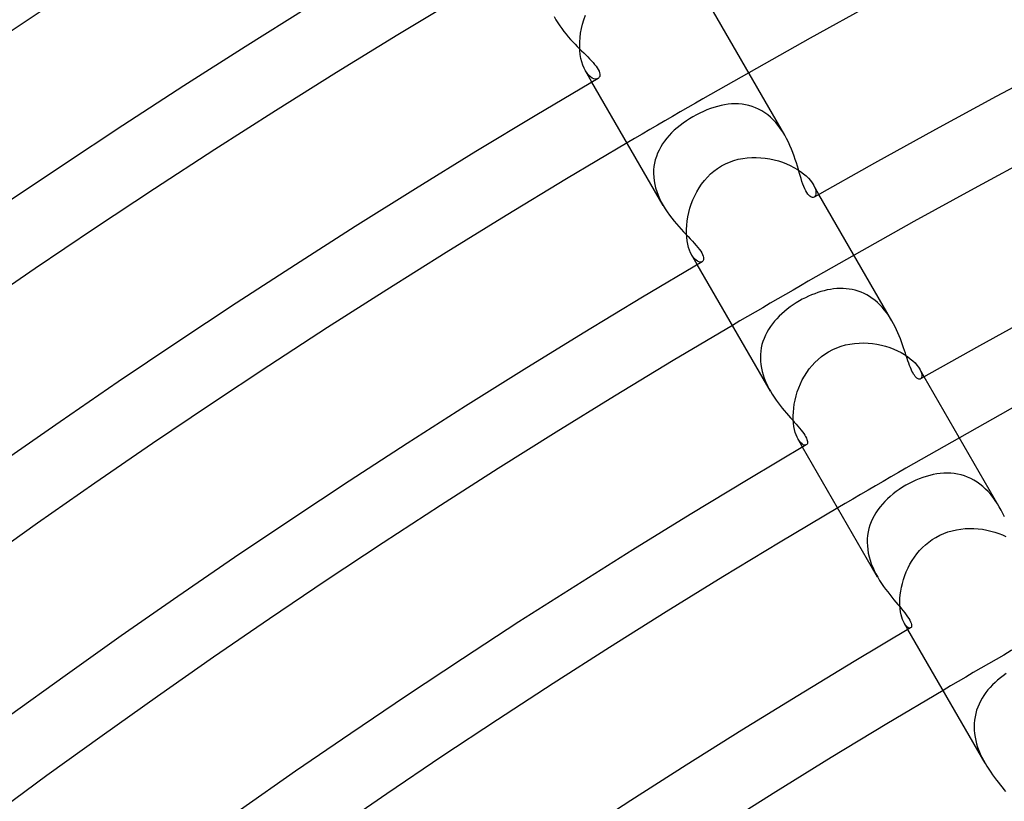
# Model space of a CAD drawing. Header units: millimetres. Extents: x -345 to 345, y -305 to 305.
# Tile 26 of 79: x -141 to -113, y 192 to 214. Entities that reach past the tile are written whole.
import ezdxf

# ---------------------------------------------------------------- set-up
doc = ezdxf.new("R2010")
doc.units = ezdxf.units.MM
doc.layers.add('HIDDEN', color=7, linetype='Continuous')
doc.layers.add('THICK', color=7, linetype='Continuous')

msp = doc.modelspace()

# ---------------------------------------------------------------- linework, layer by layer
at = {"layer": 'HIDDEN'}
for p, q in [((-125.803, 213.902), (-125.754, 213.812)), ((-124.997, 213.685), (-124.959, 213.812)), ((-124.959, 213.812), (-124.914, 213.937)), ((-125.05, 213.429), (-125.027, 213.557)), ((-125.027, 213.557), (-124.997, 213.685)), ((-125.077, 213.051), (-125.076, 213.175)), ((-125.076, 213.175), (-125.067, 213.301)), ((-125.067, 213.301), (-125.05, 213.429)), ((-125.072, 212.931), (-125.077, 213.051)), ((-125.06, 212.817), (-125.072, 212.931)), ((-125.041, 212.709), (-125.06, 212.817)), ((-125.017, 212.608), (-125.041, 212.709)), ((-124.987, 212.515), (-125.017, 212.608)), ((-124.952, 212.432), (-124.987, 212.515)), ((-124.914, 212.358), (-124.952, 212.432)), ((-124.868, 212.286), (-124.914, 212.358)), ((-124.728, 212.035), (-124.914, 212.358)), ((-124.819, 212.228), (-124.868, 212.286)), ((-124.769, 212.183), (-124.819, 212.228)), ((-124.72, 212.15), (-124.769, 212.183)), ((-124.673, 212.13), (-124.72, 212.15)), ((-124.628, 212.122), (-124.673, 212.13)), ((-124.589, 212.124), (-124.628, 212.122)), ((-124.555, 212.137), (-124.589, 212.124)), ((-121.555, 211.201), (-121.655, 211.154)), ((-121.455, 211.244), (-121.555, 211.201)), ((-121.354, 211.282), (-121.455, 211.244)), ((-121.253, 211.316), (-121.354, 211.282)), ((-121.152, 211.345), (-121.253, 211.316)), ((-121.051, 211.37), (-121.152, 211.345)), ((-120.95, 211.389), (-121.051, 211.37)), ((-120.849, 211.404), (-120.95, 211.389)), ((-120.749, 211.413), (-120.849, 211.404)), ((-120.649, 211.416), (-120.749, 211.413)), ((-120.55, 211.413), (-120.649, 211.416)), ((-120.452, 211.405), (-120.55, 211.413)), ((-120.354, 211.39), (-120.452, 211.405)), ((-120.258, 211.369), (-120.354, 211.39)), ((-120.163, 211.341), (-120.258, 211.369)), ((-120.071, 211.306), (-120.163, 211.341)), ((-119.98, 211.265), (-120.071, 211.306)), ((-119.891, 211.217), (-119.98, 211.265)), ((-119.804, 211.162), (-119.891, 211.217)), ((-122.039, 210.932), (-122.13, 210.869)), ((-121.946, 210.993), (-122.039, 210.932)), ((-121.85, 211.05), (-121.946, 210.993)), ((-121.753, 211.104), (-121.85, 211.05)), ((-121.655, 211.154), (-121.753, 211.104)), ((-119.72, 211.1), (-119.804, 211.162)), ((-119.64, 211.033), (-119.72, 211.1)), ((-119.563, 210.96), (-119.64, 211.033)), ((-119.49, 210.881), (-119.563, 210.96)), ((-122.382, 210.663), (-122.458, 210.59)), ((-122.301, 210.734), (-122.382, 210.663)), ((-122.217, 210.803), (-122.301, 210.734)), ((-122.13, 210.869), (-122.217, 210.803)), ((-119.42, 210.797), (-119.49, 210.881)), ((-119.355, 210.709), (-119.42, 210.797)), ((-119.293, 210.617), (-119.355, 210.709)), ((-122.66, 210.356), (-122.717, 210.273)), ((-122.597, 210.436), (-122.66, 210.356)), ((-122.53, 210.514), (-122.597, 210.436)), ((-122.458, 210.59), (-122.53, 210.514)), ((-119.236, 210.523), (-119.293, 210.617)), ((-122.817, 210.101), (-122.858, 210.012)), ((-122.77, 210.188), (-122.817, 210.101)), ((-122.717, 210.273), (-122.77, 210.188)), ((-122.923, 209.826), (-122.946, 209.73)), ((-122.894, 209.92), (-122.923, 209.826)), ((-122.858, 210.012), (-122.894, 209.92)), ((-120.806, 209.759), (-120.684, 209.802)), ((-120.684, 209.802), (-120.56, 209.837)), ((-120.56, 209.837), (-120.433, 209.862)), ((-120.433, 209.862), (-120.305, 209.879)), ((-120.305, 209.879), (-120.176, 209.888)), ((-120.176, 209.888), (-120.048, 209.889)), ((-120.048, 209.889), (-119.919, 209.883)), ((-119.919, 209.883), (-119.791, 209.87)), ((-119.791, 209.87), (-119.665, 209.85)), ((-119.665, 209.85), (-119.541, 209.823)), ((-119.541, 209.823), (-119.419, 209.79)), ((-119.419, 209.79), (-119.301, 209.751)), ((-122.971, 209.533), (-122.974, 209.432)), ((-122.962, 209.632), (-122.971, 209.533)), ((-122.946, 209.73), (-122.962, 209.632)), ((-121.252, 209.502), (-121.149, 209.579)), ((-121.149, 209.579), (-121.04, 209.647)), ((-121.04, 209.647), (-120.925, 209.708)), ((-120.925, 209.708), (-120.806, 209.759)), ((-119.301, 209.751), (-119.187, 209.707)), ((-119.187, 209.707), (-119.078, 209.658)), ((-119.078, 209.658), (-118.974, 209.605)), ((-118.974, 209.605), (-118.877, 209.548)), ((-118.877, 209.548), (-118.786, 209.488)), ((-122.974, 209.432), (-122.969, 209.331)), ((-122.969, 209.331), (-122.958, 209.228)), ((-122.958, 209.228), (-122.939, 209.124)), ((-121.605, 209.131), (-121.526, 209.233)), ((-121.526, 209.233), (-121.441, 209.329)), ((-121.441, 209.329), (-121.35, 209.419)), ((-121.35, 209.419), (-121.252, 209.502)), ((-118.786, 209.488), (-118.703, 209.425)), ((-118.703, 209.425), (-118.629, 209.362)), ((-118.629, 209.362), (-118.563, 209.297)), ((-118.563, 209.297), (-118.506, 209.233)), ((-118.506, 209.233), (-118.459, 209.171)), ((-122.939, 209.124), (-122.914, 209.021)), ((-122.914, 209.021), (-122.883, 208.919)), ((-121.743, 208.914), (-121.677, 209.025)), ((-121.677, 209.025), (-121.605, 209.131)), ((-118.459, 209.171), (-118.42, 209.11)), ((-118.264, 208.839), (-118.421, 209.11)), ((-118.42, 209.11), (-118.387, 209.046)), ((-118.387, 209.046), (-118.365, 208.986)), ((-118.365, 208.986), (-118.352, 208.931)), ((-122.883, 208.919), (-122.845, 208.818)), ((-122.845, 208.818), (-122.802, 208.718)), ((-122.802, 208.718), (-122.753, 208.619)), ((-121.901, 208.563), (-121.855, 208.683)), ((-121.855, 208.683), (-121.802, 208.8)), ((-121.802, 208.8), (-121.743, 208.914)), ((-118.379, 208.779), (-118.402, 208.761)), ((-118.363, 208.806), (-118.379, 208.779)), ((-118.352, 208.84), (-118.363, 208.806)), ((-118.352, 208.931), (-118.348, 208.882)), ((-118.348, 208.882), (-118.352, 208.84)), ((-122.753, 208.619), (-122.7, 208.523)), ((-121.972, 208.321), (-121.94, 208.442)), ((-121.94, 208.442), (-121.901, 208.563)), ((-122.017, 208.078), (-121.998, 208.199)), ((-121.998, 208.199), (-121.972, 208.321)), ((-122.036, 207.842), (-122.03, 207.959)), ((-122.036, 207.728), (-122.036, 207.842)), ((-122.03, 207.959), (-122.017, 208.078)), ((-122.029, 207.619), (-122.036, 207.728)), ((-122.016, 207.516), (-122.029, 207.619)), ((-121.999, 207.419), (-122.016, 207.516)), ((-121.976, 207.329), (-121.999, 207.419)), ((-121.948, 207.247), (-121.976, 207.329)), ((-121.918, 207.174), (-121.948, 207.247)), ((-121.885, 207.11), (-121.918, 207.174)), ((-121.845, 207.05), (-121.885, 207.11)), ((-121.728, 206.839), (-121.885, 207.11)), ((-121.804, 207), (-121.845, 207.05)), ((-121.764, 206.961), (-121.804, 207)), ((-121.723, 206.933), (-121.764, 206.961)), ((-121.685, 206.916), (-121.723, 206.933)), ((-121.65, 206.908), (-121.685, 206.916)), ((-121.618, 206.909), (-121.65, 206.908)), ((-121.591, 206.919), (-121.618, 206.909)), ((-117.844, 206.146), (-117.934, 206.134)), ((-117.754, 206.155), (-117.844, 206.146)), ((-117.665, 206.159), (-117.754, 206.155)), ((-117.576, 206.158), (-117.665, 206.159)), ((-117.488, 206.153), (-117.576, 206.158)), ((-117.401, 206.143), (-117.488, 206.153)), ((-117.314, 206.128), (-117.401, 206.143)), ((-118.649, 205.895), (-118.736, 205.851)), ((-118.561, 205.937), (-118.649, 205.895)), ((-118.473, 205.976), (-118.561, 205.937)), ((-118.384, 206.011), (-118.473, 205.976)), ((-118.294, 206.043), (-118.384, 206.011)), ((-118.204, 206.071), (-118.294, 206.043)), ((-118.114, 206.096), (-118.204, 206.071)), ((-118.024, 206.117), (-118.114, 206.096)), ((-117.934, 206.134), (-118.024, 206.117)), ((-117.228, 206.108), (-117.314, 206.128)), ((-117.144, 206.083), (-117.228, 206.108)), ((-117.061, 206.052), (-117.144, 206.083)), ((-116.978, 206.016), (-117.061, 206.052)), ((-116.898, 205.975), (-116.978, 206.016)), ((-116.82, 205.929), (-116.898, 205.975)), ((-116.744, 205.878), (-116.82, 205.929)), ((-116.67, 205.822), (-116.744, 205.878)), ((-119.084, 205.633), (-119.167, 205.571)), ((-118.999, 205.692), (-119.084, 205.633)), ((-118.911, 205.749), (-118.999, 205.692)), ((-118.821, 205.803), (-118.911, 205.749)), ((-118.736, 205.851), (-118.821, 205.803)), ((-116.599, 205.761), (-116.67, 205.822)), ((-116.53, 205.696), (-116.599, 205.761)), ((-116.464, 205.626), (-116.53, 205.696)), ((-116.401, 205.553), (-116.464, 205.626)), ((-119.464, 205.299), (-119.53, 205.225)), ((-119.395, 205.37), (-119.464, 205.299)), ((-119.323, 205.439), (-119.395, 205.37)), ((-119.246, 205.506), (-119.323, 205.439)), ((-119.167, 205.571), (-119.246, 205.506)), ((-116.342, 205.477), (-116.401, 205.553)), ((-116.285, 205.398), (-116.342, 205.477)), ((-116.232, 205.317), (-116.285, 205.398)), ((-116.182, 205.233), (-116.232, 205.317)), ((-119.647, 205.072), (-119.699, 204.992)), ((-119.59, 205.149), (-119.647, 205.072)), ((-119.53, 205.225), (-119.59, 205.149)), ((-119.826, 204.739), (-119.858, 204.651)), ((-119.789, 204.826), (-119.826, 204.739)), ((-119.747, 204.91), (-119.789, 204.826)), ((-119.699, 204.992), (-119.747, 204.91)), ((-119.905, 204.47), (-119.92, 204.377)), ((-119.885, 204.561), (-119.905, 204.47)), ((-119.858, 204.651), (-119.885, 204.561)), ((-117.871, 204.419), (-117.752, 204.472)), ((-117.752, 204.472), (-117.629, 204.515)), ((-117.629, 204.515), (-117.505, 204.55)), ((-117.505, 204.55), (-117.378, 204.577)), ((-117.378, 204.577), (-117.249, 204.595)), ((-117.249, 204.595), (-117.12, 204.605)), ((-117.12, 204.605), (-116.991, 204.607)), ((-116.991, 204.607), (-116.862, 204.602)), ((-116.862, 204.602), (-116.735, 204.59)), ((-116.735, 204.59), (-116.609, 204.57)), ((-116.609, 204.57), (-116.485, 204.545)), ((-116.485, 204.545), (-116.364, 204.513)), ((-116.364, 204.513), (-116.246, 204.475)), ((-116.246, 204.475), (-116.133, 204.432)), ((-119.929, 204.282), (-119.931, 204.186)), ((-119.931, 204.186), (-119.928, 204.089)), ((-119.92, 204.377), (-119.929, 204.282)), ((-118.287, 204.14), (-118.191, 204.22)), ((-118.191, 204.22), (-118.091, 204.293)), ((-118.091, 204.293), (-117.986, 204.358)), ((-117.986, 204.358), (-117.871, 204.419)), ((-116.133, 204.432), (-116.026, 204.385)), ((-116.026, 204.385), (-115.924, 204.334)), ((-115.924, 204.334), (-115.828, 204.278)), ((-115.828, 204.278), (-115.74, 204.22)), ((-115.74, 204.22), (-115.66, 204.16)), ((-119.928, 204.089), (-119.918, 203.991)), ((-119.918, 203.991), (-119.902, 203.894)), ((-118.538, 203.867), (-118.46, 203.964)), ((-118.46, 203.964), (-118.376, 204.055)), ((-118.376, 204.055), (-118.287, 204.14)), ((-115.66, 204.16), (-115.589, 204.1)), ((-115.589, 204.1), (-115.526, 204.039)), ((-115.526, 204.039), (-115.472, 203.979)), ((-115.472, 203.979), (-115.428, 203.921)), ((-115.428, 203.921), (-115.392, 203.865)), ((-119.902, 203.894), (-119.881, 203.797)), ((-119.881, 203.797), (-119.854, 203.7)), ((-119.854, 203.7), (-119.821, 203.603)), ((-118.736, 203.553), (-118.676, 203.662)), ((-118.676, 203.662), (-118.61, 203.767)), ((-118.61, 203.767), (-118.538, 203.867)), ((-115.392, 203.865), (-115.362, 203.805)), ((-115.264, 203.643), (-115.392, 203.865)), ((-115.362, 203.805), (-115.342, 203.75)), ((-115.337, 203.625), (-115.35, 203.6)), ((-115.342, 203.75), (-115.332, 203.701)), ((-115.33, 203.66), (-115.337, 203.625)), ((-115.332, 203.701), (-115.33, 203.66)), ((-119.821, 203.603), (-119.783, 203.507)), ((-119.783, 203.507), (-119.741, 203.414)), ((-119.741, 203.414), (-119.695, 203.322)), ((-118.837, 203.329), (-118.789, 203.442)), ((-118.789, 203.442), (-118.736, 203.553)), ((-115.35, 203.6), (-115.369, 203.583)), ((-119.695, 203.322), (-119.646, 203.233)), ((-118.943, 202.982), (-118.914, 203.098)), ((-118.914, 203.098), (-118.879, 203.214)), ((-118.879, 203.214), (-118.837, 203.329)), ((-118.982, 202.753), (-118.965, 202.867)), ((-118.965, 202.867), (-118.943, 202.982)), ((-118.997, 202.531), (-118.992, 202.64)), ((-118.995, 202.425), (-118.997, 202.531)), ((-118.992, 202.64), (-118.982, 202.753)), ((-118.988, 202.325), (-118.995, 202.425)), ((-118.976, 202.23), (-118.988, 202.325)), ((-118.959, 202.142), (-118.976, 202.23)), ((-118.938, 202.06), (-118.959, 202.142)), ((-118.913, 201.987), (-118.938, 202.06)), ((-118.886, 201.922), (-118.913, 201.987)), ((-118.856, 201.865), (-118.886, 201.922)), ((-118.82, 201.809), (-118.856, 201.865)), ((-118.728, 201.643), (-118.856, 201.865)), ((-118.782, 201.764), (-118.82, 201.809)), ((-118.745, 201.731), (-118.782, 201.764)), ((-118.709, 201.709), (-118.745, 201.731)), ((-118.676, 201.698), (-118.709, 201.709)), ((-118.647, 201.696), (-118.676, 201.698)), ((-118.623, 201.704), (-118.647, 201.696)), ((-115.106, 200.836), (-115.206, 200.809)), ((-115.006, 200.859), (-115.106, 200.836)), ((-114.906, 200.877), (-115.006, 200.859)), ((-114.806, 200.89), (-114.906, 200.877)), ((-114.706, 200.898), (-114.806, 200.89)), ((-114.607, 200.9), (-114.706, 200.898)), ((-114.508, 200.897), (-114.607, 200.9)), ((-114.41, 200.887), (-114.508, 200.897)), ((-114.312, 200.872), (-114.41, 200.887)), ((-114.216, 200.85), (-114.312, 200.872)), ((-114.12, 200.822), (-114.216, 200.85)), ((-114.027, 200.788), (-114.12, 200.822)), ((-115.79, 200.554), (-115.884, 200.497)), ((-115.696, 200.606), (-115.79, 200.554)), ((-115.601, 200.654), (-115.696, 200.606)), ((-115.503, 200.699), (-115.601, 200.654)), ((-115.405, 200.74), (-115.503, 200.699)), ((-115.306, 200.776), (-115.405, 200.74)), ((-115.206, 200.809), (-115.306, 200.776)), ((-113.936, 200.747), (-114.027, 200.788)), ((-113.847, 200.7), (-113.936, 200.747)), ((-113.76, 200.646), (-113.847, 200.7)), ((-113.675, 200.587), (-113.76, 200.646)), ((-113.593, 200.521), (-113.675, 200.587)), ((-116.151, 200.308), (-116.233, 200.239)), ((-116.065, 200.374), (-116.151, 200.308)), ((-115.976, 200.437), (-116.065, 200.374)), ((-115.884, 200.497), (-115.976, 200.437)), ((-113.515, 200.449), (-113.593, 200.521)), ((-113.441, 200.374), (-113.515, 200.449)), ((-113.371, 200.294), (-113.441, 200.374)), ((-113.304, 200.209), (-113.371, 200.294)), ((-116.455, 200.018), (-116.521, 199.939)), ((-116.385, 200.094), (-116.455, 200.018)), ((-116.311, 200.168), (-116.385, 200.094)), ((-116.233, 200.239), (-116.311, 200.168)), ((-113.24, 200.121), (-113.304, 200.209)), ((-113.181, 200.031), (-113.24, 200.121)), ((-113.125, 199.938), (-113.181, 200.031)), ((-116.689, 199.688), (-116.735, 199.6)), ((-116.638, 199.774), (-116.689, 199.688)), ((-116.582, 199.858), (-116.638, 199.774)), ((-116.521, 199.939), (-116.582, 199.858)), ((-116.809, 199.417), (-116.838, 199.323)), ((-116.775, 199.51), (-116.809, 199.417)), ((-116.735, 199.6), (-116.775, 199.51)), ((-116.876, 199.128), (-116.885, 199.029)), ((-116.86, 199.227), (-116.876, 199.128)), ((-116.838, 199.323), (-116.86, 199.227)), ((-114.934, 199.072), (-114.822, 199.132)), ((-114.822, 199.132), (-114.706, 199.183)), ((-114.706, 199.183), (-114.588, 199.227)), ((-114.588, 199.227), (-114.467, 199.262)), ((-114.467, 199.262), (-114.344, 199.29)), ((-114.344, 199.29), (-114.22, 199.31)), ((-114.22, 199.31), (-114.096, 199.322)), ((-114.096, 199.322), (-113.971, 199.327)), ((-113.971, 199.327), (-113.846, 199.325)), ((-113.846, 199.325), (-113.723, 199.316)), ((-113.723, 199.316), (-113.601, 199.301)), ((-113.601, 199.301), (-113.481, 199.28)), ((-113.481, 199.28), (-113.364, 199.253)), ((-113.364, 199.253), (-113.25, 199.22)), ((-113.25, 199.22), (-113.139, 199.183)), ((-113.139, 199.183), (-113.034, 199.141)), ((-113.034, 199.141), (-112.935, 199.095)), ((-116.885, 199.029), (-116.888, 198.928)), ((-116.888, 198.928), (-116.884, 198.827)), ((-115.312, 198.783), (-115.225, 198.864)), ((-115.225, 198.864), (-115.132, 198.94)), ((-115.132, 198.94), (-115.035, 199.009)), ((-115.035, 199.009), (-114.934, 199.072)), ((-116.884, 198.827), (-116.874, 198.725)), ((-116.874, 198.725), (-116.857, 198.623)), ((-116.857, 198.623), (-116.834, 198.521)), ((-115.543, 198.509), (-115.472, 198.605)), ((-115.472, 198.605), (-115.395, 198.696)), ((-115.395, 198.696), (-115.312, 198.783)), ((-116.834, 198.521), (-116.805, 198.42)), ((-116.805, 198.42), (-116.771, 198.32)), ((-116.771, 198.32), (-116.732, 198.222)), ((-115.725, 198.202), (-115.67, 198.307)), ((-115.67, 198.307), (-115.609, 198.41)), ((-115.609, 198.41), (-115.543, 198.509)), ((-116.732, 198.222), (-116.688, 198.125)), ((-116.688, 198.125), (-116.64, 198.03)), ((-116.64, 198.03), (-116.589, 197.938)), ((-115.817, 197.985), (-115.774, 198.094)), ((-115.774, 198.094), (-115.725, 198.202)), ((-115.912, 197.652), (-115.886, 197.763)), ((-115.886, 197.763), (-115.855, 197.874)), ((-115.855, 197.874), (-115.817, 197.985)), ((-115.947, 197.435), (-115.932, 197.543)), ((-115.932, 197.543), (-115.912, 197.652)), ((-115.958, 197.228), (-115.955, 197.33)), ((-115.956, 197.129), (-115.958, 197.228)), ((-115.955, 197.33), (-115.947, 197.435)), ((-115.949, 197.037), (-115.956, 197.129)), ((-115.938, 196.95), (-115.949, 197.037)), ((-115.922, 196.87), (-115.938, 196.95)), ((-115.903, 196.797), (-115.922, 196.87)), ((-115.88, 196.731), (-115.903, 196.797)), ((-115.856, 196.673), (-115.88, 196.731)), ((-115.83, 196.623), (-115.856, 196.673)), ((-115.796, 196.572), (-115.83, 196.623)), ((-115.728, 196.446), (-115.83, 196.623)), ((-115.762, 196.533), (-115.796, 196.572)), ((-115.729, 196.505), (-115.762, 196.533)), ((-115.699, 196.49), (-115.729, 196.505)), ((-115.672, 196.486), (-115.699, 196.49)), ((-115.65, 196.492), (-115.672, 196.486)), ((-113.247, 194.942), (-113.318, 194.873)), ((-113.172, 195.009), (-113.247, 194.942)), ((-113.095, 195.073), (-113.172, 195.009)), ((-113.014, 195.134), (-113.095, 195.073)), ((-112.931, 195.193), (-113.014, 195.134)), ((-113.509, 194.651), (-113.564, 194.573)), ((-113.449, 194.728), (-113.509, 194.651)), ((-113.386, 194.801), (-113.449, 194.728)), ((-113.318, 194.873), (-113.386, 194.801)), ((-113.662, 194.409), (-113.703, 194.325)), ((-113.615, 194.492), (-113.662, 194.409)), ((-113.564, 194.573), (-113.615, 194.492)), ((-113.771, 194.149), (-113.797, 194.058)), ((-113.74, 194.238), (-113.771, 194.149)), ((-113.703, 194.325), (-113.74, 194.238)), ((-113.832, 193.871), (-113.84, 193.776)), ((-113.817, 193.965), (-113.832, 193.871)), ((-113.797, 194.058), (-113.817, 193.965)), ((-113.84, 193.776), (-113.843, 193.68)), ((-113.843, 193.68), (-113.84, 193.583)), ((-113.84, 193.583), (-113.832, 193.485)), ((-113.832, 193.485), (-113.817, 193.387)), ((-113.817, 193.387), (-113.797, 193.29)), ((-113.797, 193.29), (-113.772, 193.193)), ((-113.772, 193.193), (-113.742, 193.097)), ((-113.742, 193.097), (-113.707, 193.003)), ((-113.707, 193.003), (-113.668, 192.909)), ((-113.668, 192.909), (-113.625, 192.817)), ((-113.625, 192.817), (-113.579, 192.728)), ((-113.579, 192.728), (-113.531, 192.641))]:
    msp.add_line(p, q, dxfattribs=at)
for radius, start, end in [(244, 119.53034, 120.46965), (238, 119.51854, 120.48151), (232, 119.50605, 120.49394), (226, 119.49293, 120.50706)]:
    msp.add_arc((0, 0), radius, start, end, dxfattribs=at)
at = {"layer": 'THICK'}
for p, q in [((-119.237, 210.524), (-121.264, 214.035)), ((-125.754, 213.812), (-125.701, 213.725)), ((-125.701, 213.725), (-125.645, 213.64)), ((-125.645, 213.64), (-125.587, 213.557)), ((-125.587, 213.557), (-125.527, 213.478)), ((-125.527, 213.478), (-125.465, 213.401)), ((-125.465, 213.401), (-125.402, 213.326)), ((-125.402, 213.326), (-125.338, 213.253)), ((-125.338, 213.253), (-125.274, 213.183)), ((-125.274, 213.183), (-125.21, 213.116)), ((-125.21, 213.116), (-125.146, 213.05)), ((-125.146, 213.05), (-125.084, 212.987)), ((-125.084, 212.987), (-125.022, 212.926)), ((-125.022, 212.926), (-124.963, 212.867)), ((-124.963, 212.867), (-124.905, 212.81)), ((-124.905, 212.81), (-124.85, 212.755)), ((-124.85, 212.755), (-124.797, 212.701)), ((-124.797, 212.701), (-124.746, 212.647)), ((-124.746, 212.647), (-124.697, 212.594)), ((-124.697, 212.594), (-124.653, 212.541)), ((-124.653, 212.541), (-124.612, 212.489)), ((-124.612, 212.489), (-124.577, 212.439)), ((-124.577, 212.439), (-124.548, 212.39)), ((-124.548, 212.39), (-124.526, 212.344)), ((-124.526, 212.344), (-124.511, 212.302)), ((-122.701, 208.524), (-124.728, 212.035)), ((-124.534, 212.153), (-124.555, 212.137)), ((-124.519, 212.174), (-124.534, 212.153)), ((-124.508, 212.199), (-124.519, 212.174)), ((-124.511, 212.302), (-124.504, 212.264)), ((-124.503, 212.229), (-124.508, 212.199)), ((-124.504, 212.264), (-124.503, 212.229)), ((-119.183, 210.426), (-119.236, 210.523)), ((-119.134, 210.328), (-119.183, 210.426)), ((-119.088, 210.228), (-119.134, 210.328)), ((-119.046, 210.128), (-119.088, 210.228)), ((-119.006, 210.028), (-119.046, 210.128)), ((-118.97, 209.929), (-119.006, 210.028)), ((-118.937, 209.831), (-118.97, 209.929)), ((-118.906, 209.734), (-118.937, 209.831)), ((-118.877, 209.64), (-118.906, 209.734)), ((-118.849, 209.548), (-118.877, 209.64)), ((-118.822, 209.459), (-118.849, 209.548)), ((-118.797, 209.372), (-118.822, 209.459)), ((-118.771, 209.288), (-118.797, 209.372)), ((-118.746, 209.208), (-118.771, 209.288)), ((-118.72, 209.133), (-118.746, 209.208)), ((-118.694, 209.062), (-118.72, 209.133)), ((-118.667, 208.997), (-118.694, 209.062)), ((-118.639, 208.94), (-118.667, 208.997)), ((-118.611, 208.891), (-118.639, 208.94)), ((-118.583, 208.849), (-118.611, 208.891)), ((-118.555, 208.814), (-118.583, 208.849)), ((-118.526, 208.787), (-118.555, 208.814)), ((-118.498, 208.767), (-118.526, 208.787)), ((-118.471, 208.756), (-118.498, 208.767)), ((-118.446, 208.751), (-118.471, 208.756)), ((-118.423, 208.753), (-118.446, 208.751)), ((-118.402, 208.761), (-118.423, 208.753)), ((-116.182, 205.233), (-118.264, 208.839)), ((-122.7, 208.523), (-122.643, 208.429)), ((-122.643, 208.429), (-122.583, 208.337)), ((-122.583, 208.337), (-122.52, 208.248)), ((-122.52, 208.248), (-122.455, 208.162)), ((-122.455, 208.162), (-122.388, 208.079)), ((-122.388, 208.079), (-122.32, 207.998)), ((-122.32, 207.998), (-122.253, 207.92)), ((-122.253, 207.92), (-122.185, 207.846)), ((-122.185, 207.846), (-122.118, 207.774)), ((-122.118, 207.774), (-122.053, 207.704)), ((-122.053, 207.704), (-121.99, 207.637)), ((-121.99, 207.637), (-121.928, 207.572)), ((-121.928, 207.572), (-121.868, 207.508)), ((-121.868, 207.508), (-121.812, 207.446)), ((-121.812, 207.446), (-121.759, 207.386)), ((-121.759, 207.386), (-121.711, 207.328)), ((-121.711, 207.328), (-121.668, 207.272)), ((-121.668, 207.272), (-121.631, 207.219)), ((-121.631, 207.219), (-121.601, 207.17)), ((-121.601, 207.17), (-121.578, 207.124)), ((-121.578, 207.124), (-121.562, 207.082)), ((-121.562, 207.082), (-121.552, 207.043)), ((-121.552, 207.043), (-121.549, 207.009)), ((-121.549, 207.009), (-121.552, 206.979)), ((-119.646, 203.233), (-121.728, 206.839)), ((-121.573, 206.934), (-121.591, 206.919)), ((-121.56, 206.954), (-121.573, 206.934)), ((-121.552, 206.979), (-121.56, 206.954)), ((-116.135, 205.149), (-116.182, 205.233)), ((-116.091, 205.063), (-116.135, 205.149)), ((-116.05, 204.978), (-116.091, 205.063)), ((-116.012, 204.892), (-116.05, 204.978)), ((-115.976, 204.806), (-116.012, 204.892)), ((-115.942, 204.721), (-115.976, 204.806)), ((-115.911, 204.637), (-115.942, 204.721)), ((-115.881, 204.554), (-115.911, 204.637)), ((-115.852, 204.473), (-115.881, 204.554)), ((-115.825, 204.393), (-115.852, 204.473)), ((-115.8, 204.315), (-115.825, 204.393)), ((-115.775, 204.24), (-115.8, 204.315)), ((-115.751, 204.168), (-115.775, 204.24)), ((-115.727, 204.098), (-115.751, 204.168)), ((-115.704, 204.032), (-115.727, 204.098)), ((-115.681, 203.969), (-115.704, 204.032)), ((-115.658, 203.911), (-115.681, 203.969)), ((-115.636, 203.857), (-115.658, 203.911)), ((-115.613, 203.807), (-115.636, 203.857)), ((-115.59, 203.762), (-115.613, 203.807)), ((-115.567, 203.722), (-115.59, 203.762)), ((-115.545, 203.686), (-115.567, 203.722)), ((-115.522, 203.655), (-115.545, 203.686)), ((-115.499, 203.629), (-115.522, 203.655)), ((-115.477, 203.609), (-115.499, 203.629)), ((-113.126, 199.939), (-115.264, 203.643)), ((-115.456, 203.594), (-115.477, 203.609)), ((-115.436, 203.583), (-115.456, 203.594)), ((-115.417, 203.577), (-115.436, 203.583)), ((-115.4, 203.575), (-115.417, 203.577)), ((-115.384, 203.577), (-115.4, 203.575)), ((-115.369, 203.583), (-115.384, 203.577)), ((-119.646, 203.233), (-119.594, 203.147)), ((-119.594, 203.147), (-119.54, 203.063)), ((-119.54, 203.063), (-119.484, 202.982)), ((-119.484, 202.982), (-119.427, 202.903)), ((-119.427, 202.903), (-119.368, 202.827)), ((-119.368, 202.827), (-119.309, 202.753)), ((-119.309, 202.753), (-119.25, 202.681)), ((-119.25, 202.681), (-119.191, 202.612)), ((-119.191, 202.612), (-119.133, 202.545)), ((-119.133, 202.545), (-119.075, 202.48)), ((-119.075, 202.48), (-119.019, 202.417)), ((-119.019, 202.417), (-118.964, 202.356)), ((-118.964, 202.356), (-118.912, 202.296)), ((-118.912, 202.296), (-118.862, 202.239)), ((-118.862, 202.239), (-118.815, 202.183)), ((-118.815, 202.183), (-118.771, 202.129)), ((-118.771, 202.129), (-118.731, 202.078)), ((-118.731, 202.078), (-118.697, 202.029)), ((-118.697, 202.029), (-118.667, 201.983)), ((-118.667, 201.983), (-118.642, 201.94)), ((-118.642, 201.94), (-118.621, 201.9)), ((-118.61, 201.715), (-118.623, 201.704)), ((-118.621, 201.9), (-118.606, 201.863)), ((-118.599, 201.73), (-118.61, 201.715)), ((-118.606, 201.863), (-118.596, 201.829)), ((-118.592, 201.749), (-118.599, 201.73)), ((-118.596, 201.829), (-118.59, 201.798)), ((-118.589, 201.771), (-118.592, 201.749)), ((-118.59, 201.798), (-118.589, 201.771)), ((-116.59, 197.939), (-118.728, 201.643)), ((-113.074, 199.846), (-113.125, 199.938)), ((-113.026, 199.752), (-113.074, 199.846)), ((-112.981, 199.659), (-113.026, 199.752)), ((-116.589, 197.938), (-116.535, 197.848)), ((-116.535, 197.848), (-116.479, 197.761)), ((-116.479, 197.761), (-116.421, 197.677)), ((-116.421, 197.677), (-116.363, 197.596)), ((-116.363, 197.596), (-116.303, 197.517)), ((-116.303, 197.517), (-116.243, 197.441)), ((-116.243, 197.441), (-116.184, 197.368)), ((-116.184, 197.368), (-116.126, 197.297)), ((-116.126, 197.297), (-116.069, 197.229)), ((-116.069, 197.229), (-116.014, 197.164)), ((-116.014, 197.164), (-115.961, 197.101)), ((-115.961, 197.101), (-115.911, 197.04)), ((-115.911, 197.04), (-115.863, 196.981)), ((-115.863, 196.981), (-115.818, 196.924)), ((-115.818, 196.924), (-115.776, 196.868)), ((-115.776, 196.868), (-115.738, 196.814)), ((-115.738, 196.814), (-115.704, 196.762)), ((-115.704, 196.762), (-115.676, 196.713)), ((-115.676, 196.713), (-115.654, 196.667)), ((-115.654, 196.667), (-115.638, 196.627)), ((-115.638, 196.627), (-115.628, 196.592)), ((-113.531, 192.642), (-115.728, 196.446)), ((-115.638, 196.502), (-115.65, 196.492)), ((-115.63, 196.517), (-115.638, 196.502)), ((-115.625, 196.537), (-115.63, 196.517)), ((-115.628, 196.592), (-115.624, 196.562)), ((-115.624, 196.562), (-115.625, 196.537)), ((-113.531, 192.641), (-113.479, 192.555)), ((-113.479, 192.555), (-113.426, 192.471)), ((-113.426, 192.471), (-113.371, 192.389)), ((-113.371, 192.389), (-113.315, 192.311)), ((-113.315, 192.311), (-113.26, 192.235)), ((-113.26, 192.235), (-113.204, 192.161)), ((-113.204, 192.161), (-113.149, 192.091)), ((-113.149, 192.091), (-113.096, 192.022)), ((-113.096, 192.022), (-113.044, 191.957)), ((-113.044, 191.957), (-112.993, 191.893)), ((-112.993, 191.893), (-112.944, 191.832))]:
    msp.add_line(p, q, dxfattribs=at)
for radius, start, end in [(244, 60.46962, 119.53034), (240, 60.43966, 119.56036), (276, 120.30819, 179.69177), (238, 60.48148, 119.51854), (274, 120.4182, 179.58176), (234, 60.45994, 119.54008), (270, 120.33185, 179.66816), (232, 60.49392, 119.50605), (268, 120.42759, 179.57242), (264, 120.3546, 179.64542), (262, 120.43739, 179.56262), (258, 120.37666, 179.62336), (256, 120.44765, 179.55237), (252, 120.39809, 179.60193), (250, 120.45836, 179.54165), (246, 120.41906, 179.58096), (244, 120.46965, 179.53037), (240, 120.43968, 179.56033), (238, 120.48151, 179.51851), (234, 120.45996, 179.54005), (232, 120.49394, 179.50607), (228, 120.47996, 179.52), (226, 120.50706, 179.49295)]:
    msp.add_arc((0, 0), radius, start, end, dxfattribs=at)

doc.saveas('drawing.dxf')
